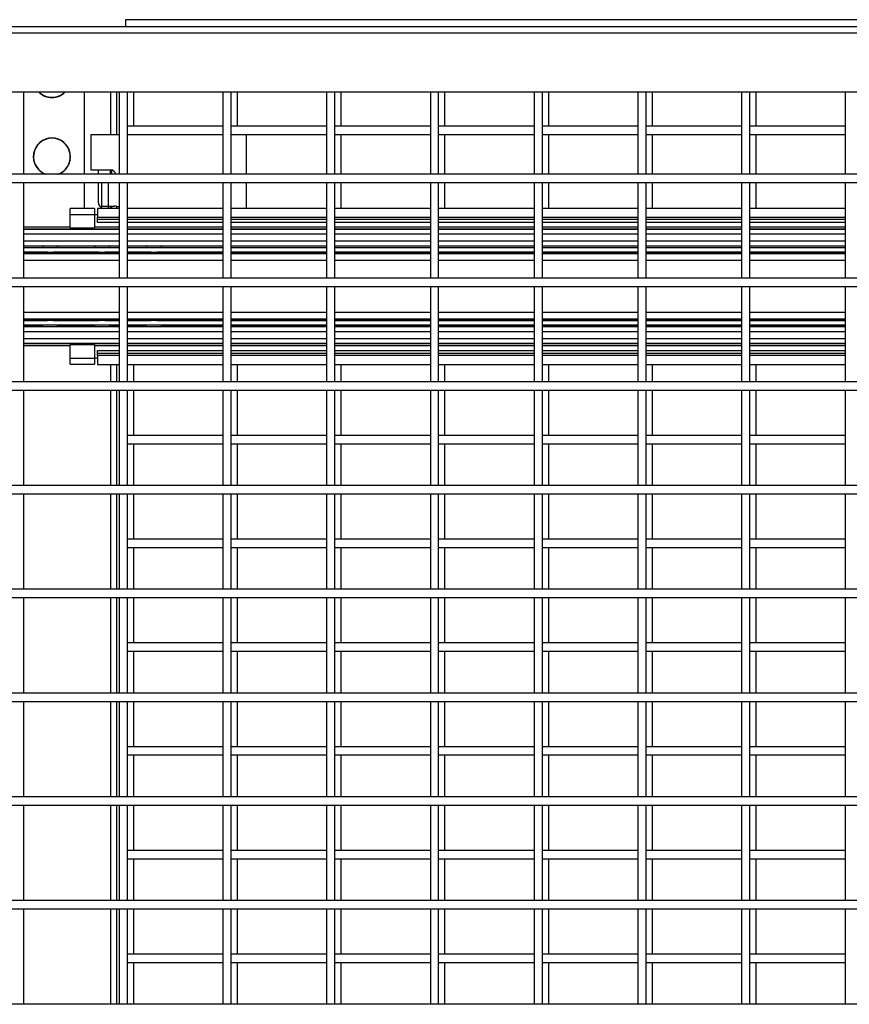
# Model space of a CAD drawing. Header units: inches. Extents: x 0.2 to 10.8, y 0.2 to 8.2.
# Tile 9 of 49: x 3.88 to 4.547, y 4.118 to 4.909. Entities that reach past the tile are written whole.
import ezdxf

# ---------------------------------------------------------------- set-up
doc = ezdxf.new("R2010")
doc.units = ezdxf.units.IN
doc.header["$MEASUREMENT"] = 0

msp = doc.modelspace()

# ---------------------------------------------------------------- linework, layer by layer
for p, q in [((5.15192, 4.90341), (2.70401, 4.90341)), ((6.37836, 4.90927), (3.96544, 4.90927)), ((3.96544, 4.90927), (3.96544, 4.90341)), ((2.70401, 4.89861), (5.15192, 4.89861)), ((2.70401, 4.85132), (5.15192, 4.85132)), ((3.8837, 4.78507), (3.8837, 4.85132)), ((3.93232, 4.78507), (3.93232, 4.85132)), ((3.95336, 4.85132), (3.95336, 4.81682)), ((3.95836, 4.81682), (3.95836, 4.85132)), ((3.96036, 4.85132), (3.96036, 4.78507)), ((3.96703, 4.78507), (3.96703, 4.85132)), ((3.97211, 4.82385), (3.97211, 4.85132)), ((4.0437, 4.85132), (4.0437, 4.78507)), ((4.05036, 4.78507), (4.05036, 4.85132)), ((4.05544, 4.82385), (4.05544, 4.85132)), ((4.12703, 4.85132), (4.12703, 4.78507)), ((4.1337, 4.78507), (4.1337, 4.85132)), ((4.13877, 4.82385), (4.13877, 4.85132)), ((4.21036, 4.85132), (4.21036, 4.78507)), ((4.21703, 4.78507), (4.21703, 4.85132)), ((4.22211, 4.82385), (4.22211, 4.85132)), ((4.2937, 4.85132), (4.2937, 4.78507)), ((4.30036, 4.78507), (4.30036, 4.85132)), ((4.30544, 4.82385), (4.30544, 4.85132)), ((4.37703, 4.85132), (4.37703, 4.78507)), ((4.3837, 4.78507), (4.3837, 4.85132)), ((4.38877, 4.82385), (4.38877, 4.85132)), ((4.46036, 4.85132), (4.46036, 4.78507)), ((4.46703, 4.78507), (4.46703, 4.85132)), ((4.47211, 4.82385), (4.47211, 4.85132)), ((4.5437, 4.85132), (4.5437, 4.78507)), ((3.93757, 4.81682), (3.93757, 4.78869)), ((3.96036, 4.81682), (3.93757, 4.81682)), ((4.0437, 4.82385), (3.96703, 4.82385)), ((3.96703, 4.81718), (4.0437, 4.81718)), ((4.0437, 4.81682), (3.96703, 4.81682)), ((3.97211, 4.81682), (3.97211, 4.81718)), ((4.12703, 4.82385), (4.05036, 4.82385)), ((4.05036, 4.81718), (4.12703, 4.81718)), ((4.06257, 4.81682), (4.05036, 4.81682)), ((4.05544, 4.81682), (4.05544, 4.81718)), ((4.06257, 4.78507), (4.06257, 4.81682)), ((4.21036, 4.82385), (4.1337, 4.82385)), ((4.1337, 4.81718), (4.21036, 4.81718)), ((4.13877, 4.78507), (4.13877, 4.81718)), ((4.2937, 4.82385), (4.21703, 4.82385)), ((4.21703, 4.81718), (4.2937, 4.81718)), ((4.22211, 4.78507), (4.22211, 4.81718)), ((4.37703, 4.82385), (4.30036, 4.82385)), ((4.30036, 4.81718), (4.37703, 4.81718)), ((4.30544, 4.78507), (4.30544, 4.81718)), ((4.46036, 4.82385), (4.3837, 4.82385)), ((4.3837, 4.81718), (4.46036, 4.81718)), ((4.38877, 4.78507), (4.38877, 4.81718)), ((4.5437, 4.82385), (4.46703, 4.82385)), ((4.46703, 4.81718), (4.5437, 4.81718)), ((4.47211, 4.78507), (4.47211, 4.81718)), ((5.09984, 4.78507), (2.75609, 4.78507)), ((3.93757, 4.78869), (3.95336, 4.78869)), ((3.94336, 4.78869), (3.94336, 4.78507)), ((3.95336, 4.78507), (3.95336, 4.78869)), ((3.95419, 4.78861), (3.95419, 4.78507)), ((2.75609, 4.77841), (5.09984, 4.77841)), ((3.8837, 4.70174), (3.8837, 4.77841)), ((3.93232, 4.75769), (3.93232, 4.77841)), ((3.94336, 4.77841), (3.94336, 4.76299)), ((3.94598, 4.77841), (3.94598, 4.75953)), ((3.95157, 4.77841), (3.95157, 4.75953)), ((3.96036, 4.77841), (3.96036, 4.70174)), ((3.96703, 4.70174), (3.96703, 4.77841)), ((4.0437, 4.77841), (4.0437, 4.70174)), ((4.05036, 4.70174), (4.05036, 4.77841)), ((4.06257, 4.75772), (4.06257, 4.77841)), ((4.12703, 4.77841), (4.12703, 4.70174)), ((4.1337, 4.70174), (4.1337, 4.77841)), ((4.13877, 4.75772), (4.13877, 4.77841)), ((4.21036, 4.77841), (4.21036, 4.70174)), ((4.21703, 4.70174), (4.21703, 4.77841)), ((4.22211, 4.75772), (4.22211, 4.77841)), ((4.2937, 4.77841), (4.2937, 4.70174)), ((4.30036, 4.70174), (4.30036, 4.77841)), ((4.30544, 4.75772), (4.30544, 4.77841)), ((4.37703, 4.77841), (4.37703, 4.70174)), ((4.3837, 4.70174), (4.3837, 4.77841)), ((4.38877, 4.75772), (4.38877, 4.77841)), ((4.46036, 4.77841), (4.46036, 4.70174)), ((4.46703, 4.70174), (4.46703, 4.77841)), ((4.47211, 4.75772), (4.47211, 4.77841)), ((4.5437, 4.77841), (4.5437, 4.70174)), ((3.94047, 4.75769), (3.92089, 4.75769)), ((3.92089, 4.75277), (3.92089, 4.75769)), ((3.94047, 4.75769), (3.94047, 4.75271)), ((3.96036, 4.75772), (3.94297, 4.75772)), ((3.94297, 4.75772), (3.94297, 4.75069)), ((3.94598, 4.75953), (3.95157, 4.75953)), ((3.94598, 4.75835), (3.94598, 4.75953)), ((3.95157, 4.75953), (3.95636, 4.75953)), ((3.95157, 4.75953), (3.95157, 4.75772)), ((3.95336, 4.75772), (3.95336, 4.75953)), ((3.95419, 4.75953), (3.95419, 4.75772)), ((3.95836, 4.75772), (3.95836, 4.7593)), ((4.0437, 4.75772), (3.96703, 4.75772)), ((4.12703, 4.75772), (4.05036, 4.75772)), ((4.21036, 4.75772), (4.1337, 4.75772)), ((4.2937, 4.75772), (4.21703, 4.75772)), ((4.37703, 4.75772), (4.30036, 4.75772)), ((4.46036, 4.75772), (4.3837, 4.75772)), ((4.5437, 4.75772), (4.46703, 4.75772)), ((3.92089, 4.75277), (3.94047, 4.75271)), ((3.92089, 4.74213), (3.92089, 4.75277)), ((3.94047, 4.75271), (3.94047, 4.74213)), ((3.94297, 4.75242), (3.94047, 4.75242)), ((3.94297, 4.75069), (3.96036, 4.75069)), ((3.94297, 4.74908), (3.94297, 4.75069)), ((3.94297, 4.74908), (3.96036, 4.74908)), ((3.94297, 4.74649), (3.94297, 4.74908)), ((3.96036, 4.74649), (3.94297, 4.74649)), ((3.96703, 4.75069), (4.0437, 4.75069)), ((3.96703, 4.74908), (4.0437, 4.74908)), ((4.0437, 4.74649), (3.96703, 4.74649)), ((4.05036, 4.75069), (4.12703, 4.75069)), ((4.05036, 4.74908), (4.12703, 4.74908)), ((4.12703, 4.74649), (4.05036, 4.74649)), ((4.1337, 4.75069), (4.21036, 4.75069)), ((4.1337, 4.74908), (4.21036, 4.74908)), ((4.21036, 4.74649), (4.1337, 4.74649)), ((4.21703, 4.75069), (4.2937, 4.75069)), ((4.21703, 4.74908), (4.2937, 4.74908)), ((4.2937, 4.74649), (4.21703, 4.74649)), ((4.30036, 4.75069), (4.37703, 4.75069)), ((4.30036, 4.74908), (4.37703, 4.74908)), ((4.37703, 4.74649), (4.30036, 4.74649)), ((4.3837, 4.75069), (4.46036, 4.75069)), ((4.3837, 4.74908), (4.46036, 4.74908)), ((4.46036, 4.74649), (4.3837, 4.74649)), ((4.46703, 4.75069), (4.5437, 4.75069)), ((4.46703, 4.74908), (4.5437, 4.74908)), ((4.5437, 4.74649), (4.46703, 4.74649)), ((3.92089, 4.74259), (3.8837, 4.74259)), ((3.8837, 4.74109), (3.96036, 4.74109)), ((3.96036, 4.74089), (3.8837, 4.74089)), ((3.92089, 4.74213), (3.94047, 4.74213)), ((3.96036, 4.74259), (3.94047, 4.74259)), ((4.0437, 4.74259), (3.96703, 4.74259)), ((3.96703, 4.74109), (4.0437, 4.74109)), ((4.0437, 4.74089), (3.96703, 4.74089)), ((4.12703, 4.74259), (4.05036, 4.74259)), ((4.05036, 4.74109), (4.12703, 4.74109)), ((4.12703, 4.74089), (4.05036, 4.74089)), ((4.21036, 4.74259), (4.1337, 4.74259)), ((4.1337, 4.74109), (4.21036, 4.74109)), ((4.21036, 4.74089), (4.1337, 4.74089)), ((4.2937, 4.74259), (4.21703, 4.74259)), ((4.21703, 4.74109), (4.2937, 4.74109)), ((4.2937, 4.74089), (4.21703, 4.74089)), ((4.37703, 4.74259), (4.30036, 4.74259)), ((4.30036, 4.74109), (4.37703, 4.74109)), ((4.37703, 4.74089), (4.30036, 4.74089)), ((4.46036, 4.74259), (4.3837, 4.74259)), ((4.3837, 4.74109), (4.46036, 4.74109)), ((4.46036, 4.74089), (4.3837, 4.74089)), ((4.5437, 4.74259), (4.46703, 4.74259)), ((4.46703, 4.74109), (4.5437, 4.74109)), ((4.5437, 4.74089), (4.46703, 4.74089)), ((3.8837, 4.73722), (3.96036, 4.73722)), ((3.96036, 4.73131), (3.8837, 4.73131)), ((3.96703, 4.73722), (4.0437, 4.73722)), ((4.0437, 4.73131), (3.96703, 4.73131)), ((4.05036, 4.73722), (4.12703, 4.73722)), ((4.12703, 4.73131), (4.05036, 4.73131)), ((4.1337, 4.73722), (4.21036, 4.73722)), ((4.21036, 4.73131), (4.1337, 4.73131)), ((4.21703, 4.73722), (4.2937, 4.73722)), ((4.2937, 4.73131), (4.21703, 4.73131)), ((4.30036, 4.73722), (4.37703, 4.73722)), ((4.37703, 4.73131), (4.30036, 4.73131)), ((4.3837, 4.73722), (4.46036, 4.73722)), ((4.46036, 4.73131), (4.3837, 4.73131)), ((4.46703, 4.73722), (4.5437, 4.73722)), ((4.5437, 4.73131), (4.46703, 4.73131)), ((3.8837, 4.72761), (3.96036, 4.72761)), ((3.89913, 4.72736), (3.8837, 4.72736)), ((3.8837, 4.72633), (3.96036, 4.72633)), ((3.8837, 4.72246), (3.96036, 4.72246)), ((3.90268, 4.72241), (3.8837, 4.72241)), ((3.94434, 4.72241), (3.90717, 4.72241)), ((3.91114, 4.72633), (3.91058, 4.72761)), ((3.9408, 4.72736), (3.91072, 4.72736)), ((3.96036, 4.72241), (3.94884, 4.72241)), ((3.95281, 4.72633), (3.95225, 4.72761)), ((3.96036, 4.72736), (3.95239, 4.72736)), ((3.96703, 4.72761), (4.0437, 4.72761)), ((3.98246, 4.72736), (3.96703, 4.72736)), ((3.96703, 4.72633), (4.0437, 4.72633)), ((3.96703, 4.72246), (4.0437, 4.72246)), ((3.98601, 4.72241), (3.96703, 4.72241)), ((4.0437, 4.72241), (3.9905, 4.72241)), ((3.99447, 4.72633), (3.99392, 4.72761)), ((4.0437, 4.72736), (3.99405, 4.72736)), ((4.05036, 4.72761), (4.12703, 4.72761)), ((4.12703, 4.72736), (4.05036, 4.72736)), ((4.05036, 4.72633), (4.12703, 4.72633)), ((4.05036, 4.72246), (4.12703, 4.72246)), ((4.12703, 4.72241), (4.05036, 4.72241)), ((4.1337, 4.72761), (4.21036, 4.72761)), ((4.21036, 4.72736), (4.1337, 4.72736)), ((4.1337, 4.72633), (4.21036, 4.72633)), ((4.1337, 4.72246), (4.21036, 4.72246)), ((4.21036, 4.72241), (4.1337, 4.72241)), ((4.21703, 4.72761), (4.2937, 4.72761)), ((4.2937, 4.72736), (4.21703, 4.72736)), ((4.21703, 4.72633), (4.2937, 4.72633)), ((4.21703, 4.72246), (4.2937, 4.72246)), ((4.2937, 4.72241), (4.21703, 4.72241)), ((4.30036, 4.72761), (4.37703, 4.72761)), ((4.37703, 4.72736), (4.30036, 4.72736)), ((4.30036, 4.72633), (4.37703, 4.72633)), ((4.30036, 4.72246), (4.37703, 4.72246)), ((4.37703, 4.72241), (4.30036, 4.72241)), ((4.3837, 4.72761), (4.46036, 4.72761)), ((4.46036, 4.72736), (4.3837, 4.72736)), ((4.3837, 4.72633), (4.46036, 4.72633)), ((4.3837, 4.72246), (4.46036, 4.72246)), ((4.46036, 4.72241), (4.3837, 4.72241)), ((4.46703, 4.72761), (4.5437, 4.72761)), ((4.5437, 4.72736), (4.46703, 4.72736)), ((4.46703, 4.72633), (4.5437, 4.72633)), ((4.46703, 4.72246), (4.5437, 4.72246)), ((4.5437, 4.72241), (4.46703, 4.72241)), ((3.96036, 4.72111), (3.8837, 4.72111)), ((3.8837, 4.71601), (3.96036, 4.71601)), ((4.0437, 4.72111), (3.96703, 4.72111)), ((3.96703, 4.71601), (4.0437, 4.71601)), ((4.12703, 4.72111), (4.05036, 4.72111)), ((4.05036, 4.71601), (4.12703, 4.71601)), ((4.21036, 4.72111), (4.1337, 4.72111)), ((4.1337, 4.71601), (4.21036, 4.71601)), ((4.2937, 4.72111), (4.21703, 4.72111)), ((4.21703, 4.71601), (4.2937, 4.71601)), ((4.37703, 4.72111), (4.30036, 4.72111)), ((4.30036, 4.71601), (4.37703, 4.71601)), ((4.46036, 4.72111), (4.3837, 4.72111)), ((4.3837, 4.71601), (4.46036, 4.71601)), ((4.5437, 4.72111), (4.46703, 4.72111)), ((4.46703, 4.71601), (4.5437, 4.71601)), ((5.09984, 4.70174), (2.75609, 4.70174)), ((2.75609, 4.69507), (5.09984, 4.69507)), ((3.8837, 4.61841), (3.8837, 4.69507)), ((3.96036, 4.69507), (3.96036, 4.61841)), ((3.96703, 4.61841), (3.96703, 4.69507)), ((4.0437, 4.69507), (4.0437, 4.61841)), ((4.05036, 4.61841), (4.05036, 4.69507)), ((4.12703, 4.69507), (4.12703, 4.61841)), ((4.1337, 4.61841), (4.1337, 4.69507)), ((4.21036, 4.69507), (4.21036, 4.61841)), ((4.21703, 4.61841), (4.21703, 4.69507)), ((4.2937, 4.69507), (4.2937, 4.61841)), ((4.30036, 4.61841), (4.30036, 4.69507)), ((4.37703, 4.69507), (4.37703, 4.61841)), ((4.3837, 4.61841), (4.3837, 4.69507)), ((4.46036, 4.69507), (4.46036, 4.61841)), ((4.46703, 4.61841), (4.46703, 4.69507)), ((4.5437, 4.69507), (4.5437, 4.61841)), ((3.96036, 4.67414), (3.8837, 4.67414)), ((4.0437, 4.67414), (3.96703, 4.67414)), ((4.12703, 4.67414), (4.05036, 4.67414)), ((4.21036, 4.67414), (4.1337, 4.67414)), ((4.2937, 4.67414), (4.21703, 4.67414)), ((4.37703, 4.67414), (4.30036, 4.67414)), ((4.46036, 4.67414), (4.3837, 4.67414)), ((4.5437, 4.67414), (4.46703, 4.67414)), ((3.8837, 4.66903), (3.96036, 4.66903)), ((3.8837, 4.66774), (3.90268, 4.66774)), ((3.96036, 4.66769), (3.8837, 4.66769)), ((3.90717, 4.66774), (3.94434, 4.66774)), ((3.94884, 4.66774), (3.96036, 4.66774)), ((3.96703, 4.66903), (4.0437, 4.66903)), ((3.96703, 4.66774), (3.98601, 4.66774)), ((4.0437, 4.66769), (3.96703, 4.66769)), ((3.9905, 4.66774), (4.0437, 4.66774)), ((4.05036, 4.66903), (4.12703, 4.66903)), ((4.05036, 4.66774), (4.12703, 4.66774)), ((4.12703, 4.66769), (4.05036, 4.66769)), ((4.1337, 4.66903), (4.21036, 4.66903)), ((4.1337, 4.66774), (4.21036, 4.66774)), ((4.21036, 4.66769), (4.1337, 4.66769)), ((4.21703, 4.66903), (4.2937, 4.66903)), ((4.21703, 4.66774), (4.2937, 4.66774)), ((4.2937, 4.66769), (4.21703, 4.66769)), ((4.30036, 4.66903), (4.37703, 4.66903)), ((4.30036, 4.66774), (4.37703, 4.66774)), ((4.37703, 4.66769), (4.30036, 4.66769)), ((4.3837, 4.66903), (4.46036, 4.66903)), ((4.3837, 4.66774), (4.46036, 4.66774)), ((4.46036, 4.66769), (4.3837, 4.66769)), ((4.46703, 4.66903), (4.5437, 4.66903)), ((4.46703, 4.66774), (4.5437, 4.66774)), ((4.5437, 4.66769), (4.46703, 4.66769)), ((3.96036, 4.66381), (3.8837, 4.66381)), ((3.89913, 4.66278), (3.8837, 4.66278)), ((3.96036, 4.66253), (3.8837, 4.66253)), ((3.8837, 4.65884), (3.96036, 4.65884)), ((3.91058, 4.66253), (3.91114, 4.66381)), ((3.9408, 4.66278), (3.91072, 4.66278)), ((3.95225, 4.66253), (3.95281, 4.66381)), ((3.96036, 4.66278), (3.95239, 4.66278)), ((4.0437, 4.66381), (3.96703, 4.66381)), ((3.98246, 4.66278), (3.96703, 4.66278)), ((4.0437, 4.66253), (3.96703, 4.66253)), ((3.96703, 4.65884), (4.0437, 4.65884)), ((3.99392, 4.66253), (3.99447, 4.66381)), ((4.0437, 4.66278), (3.99405, 4.66278)), ((4.12703, 4.66381), (4.05036, 4.66381)), ((4.12703, 4.66278), (4.05036, 4.66278)), ((4.12703, 4.66253), (4.05036, 4.66253)), ((4.05036, 4.65884), (4.12703, 4.65884)), ((4.21036, 4.66381), (4.1337, 4.66381)), ((4.21036, 4.66278), (4.1337, 4.66278)), ((4.21036, 4.66253), (4.1337, 4.66253)), ((4.1337, 4.65884), (4.21036, 4.65884)), ((4.2937, 4.66381), (4.21703, 4.66381)), ((4.2937, 4.66278), (4.21703, 4.66278)), ((4.2937, 4.66253), (4.21703, 4.66253)), ((4.21703, 4.65884), (4.2937, 4.65884)), ((4.37703, 4.66381), (4.30036, 4.66381)), ((4.37703, 4.66278), (4.30036, 4.66278)), ((4.37703, 4.66253), (4.30036, 4.66253)), ((4.30036, 4.65884), (4.37703, 4.65884)), ((4.46036, 4.66381), (4.3837, 4.66381)), ((4.46036, 4.66278), (4.3837, 4.66278)), ((4.46036, 4.66253), (4.3837, 4.66253)), ((4.3837, 4.65884), (4.46036, 4.65884)), ((4.5437, 4.66381), (4.46703, 4.66381)), ((4.5437, 4.66278), (4.46703, 4.66278)), ((4.5437, 4.66253), (4.46703, 4.66253)), ((4.46703, 4.65884), (4.5437, 4.65884)), ((3.96036, 4.65292), (3.8837, 4.65292)), ((4.0437, 4.65292), (3.96703, 4.65292)), ((4.12703, 4.65292), (4.05036, 4.65292)), ((4.21036, 4.65292), (4.1337, 4.65292)), ((4.2937, 4.65292), (4.21703, 4.65292)), ((4.37703, 4.65292), (4.30036, 4.65292)), ((4.46036, 4.65292), (4.3837, 4.65292)), ((4.5437, 4.65292), (4.46703, 4.65292)), ((3.8837, 4.64926), (3.96036, 4.64926)), ((3.96036, 4.64906), (3.8837, 4.64906)), ((3.8837, 4.64755), (3.92089, 4.64755)), ((3.92089, 4.63738), (3.92089, 4.64802)), ((3.94047, 4.64802), (3.92089, 4.64802)), ((3.94047, 4.64802), (3.94047, 4.63744)), ((3.94047, 4.64755), (3.96036, 4.64755)), ((3.94297, 4.64106), (3.94297, 4.64366)), ((3.94297, 4.64366), (3.96036, 4.64366)), ((3.96703, 4.64926), (4.0437, 4.64926)), ((4.0437, 4.64906), (3.96703, 4.64906)), ((3.96703, 4.64755), (4.0437, 4.64755)), ((3.96703, 4.64366), (4.0437, 4.64366)), ((4.05036, 4.64926), (4.12703, 4.64926)), ((4.12703, 4.64906), (4.05036, 4.64906)), ((4.05036, 4.64755), (4.12703, 4.64755)), ((4.05036, 4.64366), (4.12703, 4.64366)), ((4.1337, 4.64926), (4.21036, 4.64926)), ((4.21036, 4.64906), (4.1337, 4.64906)), ((4.1337, 4.64755), (4.21036, 4.64755)), ((4.1337, 4.64366), (4.21036, 4.64366)), ((4.21703, 4.64926), (4.2937, 4.64926)), ((4.2937, 4.64906), (4.21703, 4.64906)), ((4.21703, 4.64755), (4.2937, 4.64755)), ((4.21703, 4.64366), (4.2937, 4.64366)), ((4.30036, 4.64926), (4.37703, 4.64926)), ((4.37703, 4.64906), (4.30036, 4.64906)), ((4.30036, 4.64755), (4.37703, 4.64755)), ((4.30036, 4.64366), (4.37703, 4.64366)), ((4.3837, 4.64926), (4.46036, 4.64926)), ((4.46036, 4.64906), (4.3837, 4.64906)), ((4.3837, 4.64755), (4.46036, 4.64755)), ((4.3837, 4.64366), (4.46036, 4.64366)), ((4.46703, 4.64926), (4.5437, 4.64926)), ((4.5437, 4.64906), (4.46703, 4.64906)), ((4.46703, 4.64755), (4.5437, 4.64755)), ((4.46703, 4.64366), (4.5437, 4.64366)), ((3.92089, 4.63738), (3.94047, 4.63744)), ((3.92089, 4.63246), (3.92089, 4.63738)), ((3.94047, 4.63772), (3.94297, 4.63772)), ((3.94047, 4.63744), (3.94047, 4.63246)), ((3.96036, 4.64106), (3.94297, 4.64106)), ((3.94297, 4.63945), (3.94297, 4.64106)), ((3.96036, 4.63945), (3.94297, 4.63945)), ((3.94297, 4.63945), (3.94297, 4.63243)), ((4.0437, 4.64106), (3.96703, 4.64106)), ((4.0437, 4.63945), (3.96703, 4.63945)), ((4.12703, 4.64106), (4.05036, 4.64106)), ((4.12703, 4.63945), (4.05036, 4.63945)), ((4.21036, 4.64106), (4.1337, 4.64106)), ((4.21036, 4.63945), (4.1337, 4.63945)), ((4.2937, 4.64106), (4.21703, 4.64106)), ((4.2937, 4.63945), (4.21703, 4.63945)), ((4.37703, 4.64106), (4.30036, 4.64106)), ((4.37703, 4.63945), (4.30036, 4.63945)), ((4.46036, 4.64106), (4.3837, 4.64106)), ((4.46036, 4.63945), (4.3837, 4.63945)), ((4.5437, 4.64106), (4.46703, 4.64106)), ((4.5437, 4.63945), (4.46703, 4.63945)), ((3.92089, 4.63246), (3.94047, 4.63246)), ((3.94297, 4.63243), (3.96036, 4.63243)), ((3.95336, 4.63243), (3.95336, 4.61841)), ((3.95836, 4.61841), (3.95836, 4.63243)), ((3.96703, 4.63243), (4.0437, 4.63243)), ((3.97211, 4.61841), (3.97211, 4.63243)), ((4.05036, 4.63243), (4.12703, 4.63243)), ((4.05544, 4.61841), (4.05544, 4.63243)), ((4.1337, 4.63243), (4.21036, 4.63243)), ((4.13877, 4.61841), (4.13877, 4.63243)), ((4.21703, 4.63243), (4.2937, 4.63243)), ((4.22211, 4.61841), (4.22211, 4.63243)), ((4.30036, 4.63243), (4.37703, 4.63243)), ((4.30544, 4.61841), (4.30544, 4.63243)), ((4.3837, 4.63243), (4.46036, 4.63243)), ((4.38877, 4.61841), (4.38877, 4.63243)), ((4.46703, 4.63243), (4.5437, 4.63243)), ((4.47211, 4.61841), (4.47211, 4.63243)), ((5.09984, 4.61841), (2.75609, 4.61841)), ((2.75609, 4.61174), (5.09984, 4.61174)), ((3.8837, 4.53507), (3.8837, 4.61174)), ((3.95336, 4.61174), (3.95336, 4.53507)), ((3.95836, 4.53507), (3.95836, 4.61174)), ((3.96036, 4.61174), (3.96036, 4.53507)), ((3.96703, 4.53507), (3.96703, 4.61174)), ((3.97211, 4.57533), (3.97211, 4.61174)), ((4.0437, 4.61174), (4.0437, 4.53507)), ((4.05036, 4.53507), (4.05036, 4.61174)), ((4.05544, 4.57533), (4.05544, 4.61174)), ((4.12703, 4.61174), (4.12703, 4.53507)), ((4.1337, 4.53507), (4.1337, 4.61174)), ((4.13877, 4.57533), (4.13877, 4.61174)), ((4.21036, 4.61174), (4.21036, 4.53507)), ((4.21703, 4.53507), (4.21703, 4.61174)), ((4.22211, 4.57533), (4.22211, 4.61174)), ((4.2937, 4.61174), (4.2937, 4.53507)), ((4.30036, 4.53507), (4.30036, 4.61174)), ((4.30544, 4.57533), (4.30544, 4.61174)), ((4.37703, 4.61174), (4.37703, 4.53507)), ((4.3837, 4.53507), (4.3837, 4.61174)), ((4.38877, 4.57533), (4.38877, 4.61174)), ((4.46036, 4.61174), (4.46036, 4.53507)), ((4.46703, 4.53507), (4.46703, 4.61174)), ((4.47211, 4.57533), (4.47211, 4.61174)), ((4.5437, 4.61174), (4.5437, 4.53507)), ((4.0437, 4.57533), (3.96703, 4.57533)), ((4.12703, 4.57533), (4.05036, 4.57533)), ((4.21036, 4.57533), (4.1337, 4.57533)), ((4.2937, 4.57533), (4.21703, 4.57533)), ((4.37703, 4.57533), (4.30036, 4.57533)), ((4.46036, 4.57533), (4.3837, 4.57533)), ((4.5437, 4.57533), (4.46703, 4.57533)), ((3.96703, 4.56866), (4.0437, 4.56866)), ((3.97211, 4.53507), (3.97211, 4.56866)), ((4.05036, 4.56866), (4.12703, 4.56866)), ((4.05544, 4.53507), (4.05544, 4.56866)), ((4.1337, 4.56866), (4.21036, 4.56866)), ((4.13877, 4.53507), (4.13877, 4.56866)), ((4.21703, 4.56866), (4.2937, 4.56866)), ((4.22211, 4.53507), (4.22211, 4.56866)), ((4.30036, 4.56866), (4.37703, 4.56866)), ((4.30544, 4.53507), (4.30544, 4.56866)), ((4.3837, 4.56866), (4.46036, 4.56866)), ((4.38877, 4.53507), (4.38877, 4.56866)), ((4.46703, 4.56866), (4.5437, 4.56866)), ((4.47211, 4.53507), (4.47211, 4.56866)), ((5.09984, 4.53507), (2.75609, 4.53507)), ((2.75609, 4.52841), (5.09984, 4.52841)), ((3.8837, 4.45174), (3.8837, 4.52841)), ((3.95336, 4.52841), (3.95336, 4.45174)), ((3.95836, 4.45174), (3.95836, 4.52841)), ((3.96036, 4.52841), (3.96036, 4.45174)), ((3.96703, 4.45174), (3.96703, 4.52841)), ((3.97211, 4.492), (3.97211, 4.52841)), ((4.0437, 4.52841), (4.0437, 4.45174)), ((4.05036, 4.45174), (4.05036, 4.52841)), ((4.05544, 4.492), (4.05544, 4.52841)), ((4.12703, 4.52841), (4.12703, 4.45174)), ((4.1337, 4.45174), (4.1337, 4.52841)), ((4.13877, 4.492), (4.13877, 4.52841)), ((4.21036, 4.52841), (4.21036, 4.45174)), ((4.21703, 4.45174), (4.21703, 4.52841)), ((4.22211, 4.492), (4.22211, 4.52841)), ((4.2937, 4.52841), (4.2937, 4.45174)), ((4.30036, 4.45174), (4.30036, 4.52841)), ((4.30544, 4.492), (4.30544, 4.52841)), ((4.37703, 4.52841), (4.37703, 4.45174)), ((4.3837, 4.45174), (4.3837, 4.52841)), ((4.38877, 4.492), (4.38877, 4.52841)), ((4.46036, 4.52841), (4.46036, 4.45174)), ((4.46703, 4.45174), (4.46703, 4.52841)), ((4.47211, 4.492), (4.47211, 4.52841)), ((4.5437, 4.52841), (4.5437, 4.45174)), ((4.0437, 4.492), (3.96703, 4.492)), ((3.96703, 4.48533), (4.0437, 4.48533)), ((3.97211, 4.45174), (3.97211, 4.48533)), ((4.12703, 4.492), (4.05036, 4.492)), ((4.05036, 4.48533), (4.12703, 4.48533)), ((4.05544, 4.45174), (4.05544, 4.48533)), ((4.21036, 4.492), (4.1337, 4.492)), ((4.1337, 4.48533), (4.21036, 4.48533)), ((4.13877, 4.45174), (4.13877, 4.48533)), ((4.2937, 4.492), (4.21703, 4.492)), ((4.21703, 4.48533), (4.2937, 4.48533)), ((4.22211, 4.45174), (4.22211, 4.48533)), ((4.37703, 4.492), (4.30036, 4.492)), ((4.30036, 4.48533), (4.37703, 4.48533)), ((4.30544, 4.45174), (4.30544, 4.48533)), ((4.46036, 4.492), (4.3837, 4.492)), ((4.3837, 4.48533), (4.46036, 4.48533)), ((4.38877, 4.45174), (4.38877, 4.48533)), ((4.5437, 4.492), (4.46703, 4.492)), ((4.46703, 4.48533), (4.5437, 4.48533)), ((4.47211, 4.45174), (4.47211, 4.48533)), ((5.09984, 4.45174), (2.75609, 4.45174)), ((2.75609, 4.44507), (5.09984, 4.44507)), ((3.8837, 4.36841), (3.8837, 4.44507)), ((3.95336, 4.44507), (3.95336, 4.36841)), ((3.95836, 4.36841), (3.95836, 4.44507)), ((3.96036, 4.44507), (3.96036, 4.36841)), ((3.96703, 4.36841), (3.96703, 4.44507)), ((3.97211, 4.40866), (3.97211, 4.44507)), ((4.0437, 4.44507), (4.0437, 4.36841)), ((4.05036, 4.36841), (4.05036, 4.44507)), ((4.05544, 4.40866), (4.05544, 4.44507)), ((4.12703, 4.44507), (4.12703, 4.36841)), ((4.1337, 4.36841), (4.1337, 4.44507)), ((4.13877, 4.40866), (4.13877, 4.44507)), ((4.21036, 4.44507), (4.21036, 4.36841)), ((4.21703, 4.36841), (4.21703, 4.44507)), ((4.22211, 4.40866), (4.22211, 4.44507)), ((4.2937, 4.44507), (4.2937, 4.36841)), ((4.30036, 4.36841), (4.30036, 4.44507)), ((4.30544, 4.40866), (4.30544, 4.44507)), ((4.37703, 4.44507), (4.37703, 4.36841)), ((4.3837, 4.36841), (4.3837, 4.44507)), ((4.38877, 4.40866), (4.38877, 4.44507)), ((4.46036, 4.44507), (4.46036, 4.36841)), ((4.46703, 4.36841), (4.46703, 4.44507)), ((4.47211, 4.40866), (4.47211, 4.44507)), ((4.5437, 4.44507), (4.5437, 4.36841)), ((4.0437, 4.40866), (3.96703, 4.40866)), ((4.12703, 4.40866), (4.05036, 4.40866)), ((4.21036, 4.40866), (4.1337, 4.40866)), ((4.2937, 4.40866), (4.21703, 4.40866)), ((4.37703, 4.40866), (4.30036, 4.40866)), ((4.46036, 4.40866), (4.3837, 4.40866)), ((4.5437, 4.40866), (4.46703, 4.40866)), ((3.96703, 4.402), (4.0437, 4.402)), ((3.97211, 4.36841), (3.97211, 4.402)), ((4.05036, 4.402), (4.12703, 4.402)), ((4.05544, 4.36841), (4.05544, 4.402)), ((4.1337, 4.402), (4.21036, 4.402)), ((4.13877, 4.36841), (4.13877, 4.402)), ((4.21703, 4.402), (4.2937, 4.402)), ((4.22211, 4.36841), (4.22211, 4.402)), ((4.30036, 4.402), (4.37703, 4.402)), ((4.30544, 4.36841), (4.30544, 4.402)), ((4.3837, 4.402), (4.46036, 4.402)), ((4.38877, 4.36841), (4.38877, 4.402)), ((4.46703, 4.402), (4.5437, 4.402)), ((4.47211, 4.36841), (4.47211, 4.402)), ((5.09984, 4.36841), (2.75609, 4.36841)), ((2.75609, 4.36174), (5.09984, 4.36174)), ((3.8837, 4.28507), (3.8837, 4.36174)), ((3.95336, 4.36174), (3.95336, 4.28507)), ((3.95836, 4.28507), (3.95836, 4.36174)), ((3.96036, 4.36174), (3.96036, 4.28507)), ((3.96703, 4.28507), (3.96703, 4.36174)), ((3.97211, 4.32533), (3.97211, 4.36174)), ((4.0437, 4.36174), (4.0437, 4.28507)), ((4.05036, 4.28507), (4.05036, 4.36174)), ((4.05544, 4.32533), (4.05544, 4.36174)), ((4.12703, 4.36174), (4.12703, 4.28507)), ((4.1337, 4.28507), (4.1337, 4.36174)), ((4.13877, 4.32533), (4.13877, 4.36174)), ((4.21036, 4.36174), (4.21036, 4.28507)), ((4.21703, 4.28507), (4.21703, 4.36174)), ((4.22211, 4.32533), (4.22211, 4.36174)), ((4.2937, 4.36174), (4.2937, 4.28507)), ((4.30036, 4.28507), (4.30036, 4.36174)), ((4.30544, 4.32533), (4.30544, 4.36174)), ((4.37703, 4.36174), (4.37703, 4.28507)), ((4.3837, 4.28507), (4.3837, 4.36174)), ((4.38877, 4.32533), (4.38877, 4.36174)), ((4.46036, 4.36174), (4.46036, 4.28507)), ((4.46703, 4.28507), (4.46703, 4.36174)), ((4.47211, 4.32533), (4.47211, 4.36174)), ((4.5437, 4.36174), (4.5437, 4.28507)), ((4.0437, 4.32533), (3.96703, 4.32533)), ((3.96703, 4.31866), (4.0437, 4.31866)), ((3.97211, 4.28507), (3.97211, 4.31866)), ((4.12703, 4.32533), (4.05036, 4.32533)), ((4.05036, 4.31866), (4.12703, 4.31866)), ((4.05544, 4.28507), (4.05544, 4.31866)), ((4.21036, 4.32533), (4.1337, 4.32533)), ((4.1337, 4.31866), (4.21036, 4.31866)), ((4.13877, 4.28507), (4.13877, 4.31866)), ((4.2937, 4.32533), (4.21703, 4.32533)), ((4.21703, 4.31866), (4.2937, 4.31866)), ((4.22211, 4.28507), (4.22211, 4.31866)), ((4.37703, 4.32533), (4.30036, 4.32533)), ((4.30036, 4.31866), (4.37703, 4.31866)), ((4.30544, 4.28507), (4.30544, 4.31866)), ((4.46036, 4.32533), (4.3837, 4.32533)), ((4.3837, 4.31866), (4.46036, 4.31866)), ((4.38877, 4.28507), (4.38877, 4.31866)), ((4.5437, 4.32533), (4.46703, 4.32533)), ((4.46703, 4.31866), (4.5437, 4.31866)), ((4.47211, 4.28507), (4.47211, 4.31866)), ((5.09984, 4.28507), (2.75609, 4.28507)), ((2.75609, 4.27841), (5.09984, 4.27841)), ((3.8837, 4.20174), (3.8837, 4.27841)), ((3.95336, 4.27841), (3.95336, 4.20174)), ((3.95836, 4.20174), (3.95836, 4.27841)), ((3.96036, 4.27841), (3.96036, 4.20174)), ((3.96703, 4.20174), (3.96703, 4.27841)), ((3.97211, 4.242), (3.97211, 4.27841)), ((4.0437, 4.27841), (4.0437, 4.20174)), ((4.05036, 4.20174), (4.05036, 4.27841)), ((4.05544, 4.242), (4.05544, 4.27841)), ((4.12703, 4.27841), (4.12703, 4.20174)), ((4.1337, 4.20174), (4.1337, 4.27841)), ((4.13877, 4.242), (4.13877, 4.27841)), ((4.21036, 4.27841), (4.21036, 4.20174)), ((4.21703, 4.20174), (4.21703, 4.27841)), ((4.22211, 4.242), (4.22211, 4.27841)), ((4.2937, 4.27841), (4.2937, 4.20174)), ((4.30036, 4.20174), (4.30036, 4.27841)), ((4.30544, 4.242), (4.30544, 4.27841)), ((4.37703, 4.27841), (4.37703, 4.20174)), ((4.3837, 4.20174), (4.3837, 4.27841)), ((4.38877, 4.242), (4.38877, 4.27841)), ((4.46036, 4.27841), (4.46036, 4.20174)), ((4.46703, 4.20174), (4.46703, 4.27841)), ((4.47211, 4.242), (4.47211, 4.27841)), ((4.5437, 4.27841), (4.5437, 4.20174)), ((4.0437, 4.242), (3.96703, 4.242)), ((4.12703, 4.242), (4.05036, 4.242)), ((4.21036, 4.242), (4.1337, 4.242)), ((4.2937, 4.242), (4.21703, 4.242)), ((4.37703, 4.242), (4.30036, 4.242)), ((4.46036, 4.242), (4.3837, 4.242)), ((4.5437, 4.242), (4.46703, 4.242)), ((3.96703, 4.23533), (4.0437, 4.23533)), ((3.97211, 4.20174), (3.97211, 4.23533)), ((4.05036, 4.23533), (4.12703, 4.23533)), ((4.05544, 4.20174), (4.05544, 4.23533)), ((4.1337, 4.23533), (4.21036, 4.23533)), ((4.13877, 4.20174), (4.13877, 4.23533)), ((4.21703, 4.23533), (4.2937, 4.23533)), ((4.22211, 4.20174), (4.22211, 4.23533)), ((4.30036, 4.23533), (4.37703, 4.23533)), ((4.30544, 4.20174), (4.30544, 4.23533)), ((4.3837, 4.23533), (4.46036, 4.23533)), ((4.38877, 4.20174), (4.38877, 4.23533)), ((4.46703, 4.23533), (4.5437, 4.23533)), ((4.47211, 4.20174), (4.47211, 4.23533)), ((5.09984, 4.20174), (2.75609, 4.20174)), ((2.75609, 4.19507), (5.09984, 4.19507)), ((3.8837, 4.11841), (3.8837, 4.19507)), ((3.95336, 4.19507), (3.95336, 4.11841)), ((3.95836, 4.11841), (3.95836, 4.19507)), ((3.96036, 4.19507), (3.96036, 4.11841)), ((3.96703, 4.11841), (3.96703, 4.19507)), ((3.97211, 4.15866), (3.97211, 4.19507)), ((4.0437, 4.19507), (4.0437, 4.11841)), ((4.05036, 4.11841), (4.05036, 4.19507)), ((4.05544, 4.15866), (4.05544, 4.19507)), ((4.12703, 4.19507), (4.12703, 4.11841)), ((4.1337, 4.11841), (4.1337, 4.19507)), ((4.13877, 4.15866), (4.13877, 4.19507)), ((4.21036, 4.19507), (4.21036, 4.11841)), ((4.21703, 4.11841), (4.21703, 4.19507)), ((4.22211, 4.15866), (4.22211, 4.19507)), ((4.2937, 4.19507), (4.2937, 4.11841)), ((4.30036, 4.11841), (4.30036, 4.19507)), ((4.30544, 4.15866), (4.30544, 4.19507)), ((4.37703, 4.19507), (4.37703, 4.11841)), ((4.3837, 4.11841), (4.3837, 4.19507)), ((4.38877, 4.15866), (4.38877, 4.19507)), ((4.46036, 4.19507), (4.46036, 4.11841)), ((4.46703, 4.11841), (4.46703, 4.19507)), ((4.47211, 4.15866), (4.47211, 4.19507)), ((4.5437, 4.19507), (4.5437, 4.11841)), ((4.0437, 4.15866), (3.96703, 4.15866)), ((4.12703, 4.15866), (4.05036, 4.15866)), ((4.21036, 4.15866), (4.1337, 4.15866)), ((4.2937, 4.15866), (4.21703, 4.15866)), ((4.37703, 4.15866), (4.30036, 4.15866)), ((4.46036, 4.15866), (4.3837, 4.15866)), ((4.5437, 4.15866), (4.46703, 4.15866)), ((3.96703, 4.152), (4.0437, 4.152)), ((3.97211, 4.11841), (3.97211, 4.152)), ((4.05036, 4.152), (4.12703, 4.152)), ((4.05544, 4.11841), (4.05544, 4.152)), ((4.1337, 4.152), (4.21036, 4.152)), ((4.13877, 4.11841), (4.13877, 4.152)), ((4.21703, 4.152), (4.2937, 4.152)), ((4.22211, 4.11841), (4.22211, 4.152)), ((4.30036, 4.152), (4.37703, 4.152)), ((4.30544, 4.11841), (4.30544, 4.152)), ((4.3837, 4.152), (4.46036, 4.152)), ((4.38877, 4.11841), (4.38877, 4.152)), ((4.46703, 4.152), (4.5437, 4.152)), ((4.47211, 4.11841), (4.47211, 4.152)), ((5.09984, 4.11841), (2.75609, 4.11841))]:
    msp.add_line(p, q)
at = {"flags": 128}
for points in [[(3.89927, 4.72761), (3.89906, 4.72722), (3.89871, 4.72633)], [(3.94093, 4.72761), (3.94073, 4.72722), (3.94038, 4.72633)], [(3.9826, 4.72761), (3.98239, 4.72722), (3.98204, 4.72633)], [(3.89871, 4.66381), (3.89906, 4.66293), (3.89927, 4.66253)], [(3.94038, 4.66381), (3.94073, 4.66293), (3.94093, 4.66253)], [(3.98204, 4.66381), (3.98239, 4.66293), (3.9826, 4.66253)]]:
    msp.add_lwpolyline(points, dxfattribs=at)
for centre, radius, start, end in [((3.90627, 4.86174), 0.01498, 224.05992, 270), ((3.90627, 4.86174), 0.01476, 224.88035, 315.11965), ((3.90627, 4.86174), 0.01498, 270, 315.94008), ((3.90627, 4.79924), 0.01498, 288.95782, 251.04218), ((3.90627, 4.79924), 0.01476, 90, 253.66934), ((3.90627, 4.79924), 0.01476, 286.33066, 90), ((3.95336, 4.78453), 0.00417, 7.54183, 90), ((3.94877, 4.76299), 0.00542, 180, 256.67463), ((3.95636, 4.75044), 0.00908, 63.84429, 90)]:
    msp.add_arc(centre, radius, start, end)

doc.saveas('drawing.dxf')
